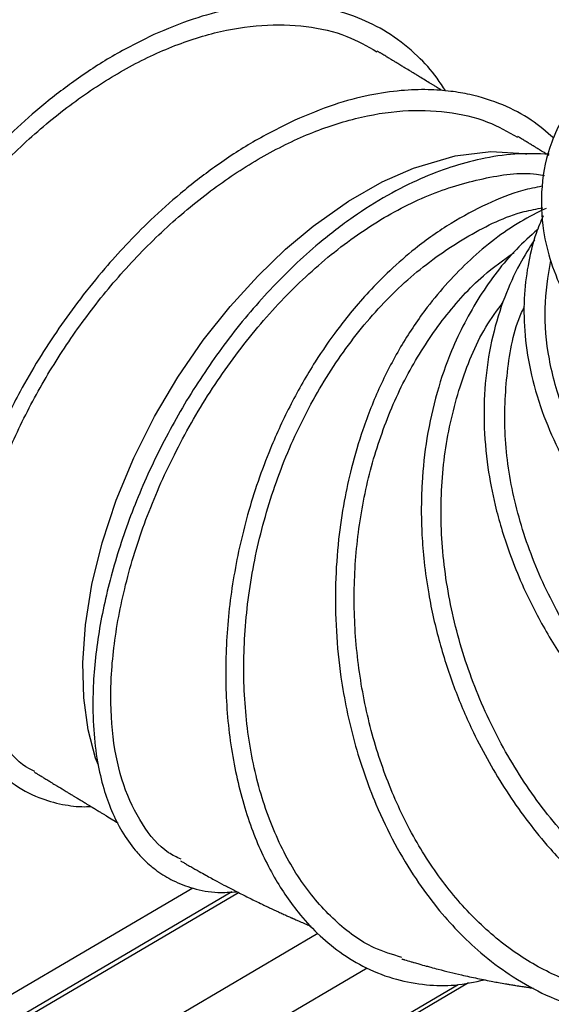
# Model space of a CAD drawing. Header units: inches. Extents: x 0.3 to 33.8, y 0.2 to 21.7.
# Tile 188 of 209: x 30.331 to 30.736, y 15.038 to 15.788. Entities that reach past the tile are written whole.
import ezdxf

# ---------------------------------------------------------------- set-up
doc = ezdxf.new("R2010")
doc.units = ezdxf.units.IN
doc.header["$MEASUREMENT"] = 0

msp = doc.modelspace()

# ---------------------------------------------------------------- linework, layer by layer
at = {"color": 7, "linetype": 'Continuous', "lineweight": 25}
for p, q in [((30.46293, 15.12681), (29.93913, 14.81889)), ((30.49272, 15.1239), (29.9393, 14.79857)), ((29.9955, 14.82829), (30.49761, 15.12346)), ((30.55807, 15.09216), (30.02457, 14.77854)), ((30.59559, 15.06583), (30.04263, 14.74077)), ((29.67567, 14.4719), (30.66485, 15.05339)), ((29.67569, 14.46865), (30.6728, 15.0548))]:
    msp.add_line(p, q, dxfattribs=at)
at = {"color": 7, "linetype": 'Continuous', "lineweight": 25, "flags": 128}
msp.add_lwpolyline([(30.39098, 15.22046), (30.38886, 15.22588), (30.38335, 15.2475), (30.38005, 15.27179), (30.37924, 15.29856), (30.38119, 15.32749), (30.38605, 15.35814), (30.39387, 15.38996), (30.40457, 15.42233), (30.41797, 15.45457), (30.43376, 15.48602), (30.45155, 15.51607), (30.47089, 15.54419), (30.4913, 15.56997), (30.51231, 15.59313), (30.53349, 15.61351), (30.55446, 15.63107), (30.58154, 15.65022), (30.60714, 15.6648), (30.63089, 15.67531), (30.66268, 15.68465), (30.68983, 15.68794), (30.71538, 15.68641), (30.71683, 15.686)], dxfattribs=at)
at = {"color": 7, "linetype": 'Continuous', "lineweight": 25}
for points, knots in [([(30.65521, 15.73417), (30.65316, 15.73746), (30.64698, 15.74737), (30.63322, 15.76213), (30.61424, 15.77752), (30.59155, 15.78954), (30.5707, 15.79614), (30.55149, 15.79943), (30.53414, 15.80068), (30.51355, 15.79999), (30.4896, 15.79642), (30.46244, 15.78938), (30.44324, 15.7813), (30.43323, 15.77709)], [0, 0, 0, 0, 0.047802, 0.144011, 0.258607, 0.366951, 0.480838, 0.541984, 0.612932, 0.694615, 0.786777, 0.888872, 1, 1, 1, 1]), ([(30.2355, 15.28081), (30.23407, 15.28147), (30.22499, 15.28565), (30.21219, 15.29955), (30.19781, 15.3223), (30.18867, 15.35083), (30.18474, 15.38376), (30.18627, 15.42041), (30.19309, 15.45967), (30.20519, 15.50061), (30.22254, 15.54231), (30.24464, 15.58359), (30.27079, 15.62329), (30.30058, 15.66052), (30.3336, 15.69439), (30.36889, 15.7239), (30.40538, 15.74827), (30.44249, 15.76697), (30.47961, 15.77942), (30.51567, 15.7853), (30.54948, 15.78427), (30.57907, 15.77767), (30.59553, 15.76831), (30.60296, 15.76408)], [0, 0, 0, 0, 0.009463, 0.059775, 0.10946, 0.159144, 0.209456, 0.259769, 0.309453, 0.359138, 0.40945, 0.459762, 0.509447, 0.559131, 0.609443, 0.659755, 0.70944, 0.759124, 0.809437, 0.859749, 0.909433, 0.959118, 1, 1, 1, 1]), ([(30.43323, 15.77709), (30.42262, 15.77182), (30.40215, 15.76167), (30.37301, 15.74244), (30.34703, 15.72234), (30.32446, 15.70216), (30.3053, 15.68286), (30.28732, 15.66279), (30.27027, 15.64167), (30.25346, 15.61851), (30.23808, 15.59486), (30.22225, 15.56744), (30.20684, 15.53632), (30.193, 15.50182), (30.18234, 15.46705), (30.17505, 15.43276), (30.17155, 15.39996), (30.17186, 15.36986), (30.17566, 15.34331), (30.18241, 15.32064), (30.19145, 15.30171), (30.20311, 15.28531), (30.21843, 15.27105), (30.23657, 15.26091), (30.25559, 15.25563), (30.26906, 15.25382), (30.27658, 15.25416), (30.27813, 15.25422)], [0, 0, 0, 0, 0.048088, 0.09273, 0.133507, 0.170162, 0.202568, 0.2307, 0.265557, 0.298073, 0.331303, 0.36512, 0.410872, 0.457076, 0.503864, 0.552163, 0.600762, 0.648149, 0.693966, 0.737296, 0.778198, 0.818085, 0.863641, 0.915253, 0.955627, 0.990834, 1, 1, 1, 1]), ([(30.65188, 15.73498), (30.65188, 15.73498), (30.65188, 15.73499), (30.65169, 15.7351), (30.65148, 15.73523), (30.65061, 15.73576), (30.649, 15.73674), (30.64652, 15.73825), (30.64474, 15.73934), (30.64233, 15.7408), (30.63876, 15.74297), (30.63504, 15.74523), (30.63252, 15.74677), (30.63044, 15.74803), (30.62791, 15.74957), (30.62506, 15.7513), (30.62236, 15.75295), (30.62048, 15.75409), (30.61904, 15.75497), (30.61748, 15.75592), (30.61575, 15.75697), (30.61437, 15.75781), (30.61312, 15.75857), (30.61221, 15.75912), (30.60958, 15.76072), (30.60762, 15.76192), (30.60621, 15.76277), (30.60575, 15.76305), (30.60548, 15.76322), (30.60501, 15.7635), (30.6047, 15.76369), (30.60406, 15.76408), (30.60353, 15.7644), (30.60324, 15.76458)], [0, 0, 0, 0, 0.018934, 0.024534, 0.029523, 0.038777, 0.073887, 0.118279, 0.158121, 0.202901, 0.291428, 0.369055, 0.417133, 0.449867, 0.489927, 0.570593, 0.618976, 0.65146, 0.680435, 0.707274, 0.747639, 0.776637, 0.795412, 0.833431, 0.875743, 0.924146, 0.936833, 0.943128, 0.94624, 0.949571, 0.970208, 0.984134, 1, 1, 1, 1]), ([(30.73756, 15.69832), (30.73206, 15.70306), (30.72025, 15.71322), (30.69872, 15.72426), (30.67792, 15.73093), (30.6587, 15.73421), (30.64135, 15.73546), (30.62076, 15.73477), (30.59681, 15.7312), (30.56965, 15.72416), (30.55045, 15.71608), (30.54044, 15.71187)], [0, 0, 0, 0, 0.1132366, 0.2428238, 0.3790414, 0.4521767, 0.5370359, 0.6347353, 0.7449682, 0.8670823, 1, 1, 1, 1]), ([(30.34271, 15.21559), (30.34128, 15.21625), (30.3322, 15.22043), (30.3194, 15.23433), (30.30502, 15.25708), (30.29588, 15.28561), (30.29195, 15.31854), (30.29348, 15.35519), (30.3003, 15.39445), (30.3124, 15.43539), (30.32975, 15.47709), (30.35185, 15.51837), (30.378, 15.55807), (30.40779, 15.5953), (30.44081, 15.62917), (30.4761, 15.65868), (30.51259, 15.68305), (30.5497, 15.70175), (30.58682, 15.7142), (30.62288, 15.72008), (30.65669, 15.71905), (30.68628, 15.71245), (30.70274, 15.70309), (30.71017, 15.69886)], [0, 0, 0, 0, 0.009463, 0.059775, 0.10946, 0.159144, 0.209456, 0.259769, 0.309453, 0.359138, 0.40945, 0.459762, 0.509447, 0.559131, 0.609443, 0.659755, 0.70944, 0.759124, 0.809437, 0.859749, 0.909433, 0.959118, 1, 1, 1, 1]), ([(30.54044, 15.71187), (30.52983, 15.7066), (30.50936, 15.69645), (30.48022, 15.67722), (30.45424, 15.65712), (30.43167, 15.63694), (30.41251, 15.61764), (30.39453, 15.59757), (30.37748, 15.57645), (30.36067, 15.55329), (30.34529, 15.52964), (30.32946, 15.50222), (30.31405, 15.4711), (30.30021, 15.4366), (30.28955, 15.40183), (30.28227, 15.36754), (30.27876, 15.33474), (30.27907, 15.30464), (30.28287, 15.27809), (30.28962, 15.25542), (30.29866, 15.23649), (30.31032, 15.22009), (30.32564, 15.20583), (30.34378, 15.19569), (30.3628, 15.19041), (30.37628, 15.1886), (30.38379, 15.18894), (30.38534, 15.189)], [0, 0, 0, 0, 0.048088, 0.09273, 0.133507, 0.170162, 0.202568, 0.2307, 0.265557, 0.298073, 0.331303, 0.36512, 0.410872, 0.457076, 0.503864, 0.552163, 0.600762, 0.648149, 0.693966, 0.737296, 0.778198, 0.818085, 0.863641, 0.915253, 0.955627, 0.990834, 1, 1, 1, 1]), ([(30.74446, 15.71352), (30.74149, 15.70747), (30.73325, 15.69067), (30.72748, 15.66178), (30.72844, 15.63081), (30.73517, 15.60299), (30.74508, 15.57919), (30.75686, 15.55921), (30.76804, 15.54381), (30.77849, 15.5312), (30.791, 15.51786), (30.80903, 15.50111), (30.83301, 15.48233), (30.86271, 15.46324), (30.89417, 15.44653), (30.92571, 15.43272), (30.95564, 15.42195), (30.98451, 15.41339), (31.01467, 15.40621), (31.04781, 15.40044), (31.08294, 15.39673), (31.11818, 15.39552), (31.15139, 15.39689), (31.18106, 15.40037), (31.20783, 15.4055), (31.23426, 15.41272), (31.25917, 15.42216), (31.28085, 15.43314), (31.29728, 15.4437), (31.30958, 15.45338), (31.32065, 15.46369), (31.33206, 15.47665), (31.34345, 15.49426), (31.35198, 15.51528), (31.35622, 15.53827), (31.35552, 15.56155), (31.35195, 15.58037), (31.34773, 15.59113), (31.34647, 15.59433)], [0, 0, 0, 0, 0.025326, 0.070238, 0.11386, 0.144773, 0.177111, 0.206034, 0.223767, 0.239485, 0.258201, 0.280367, 0.313221, 0.345695, 0.377639, 0.408188, 0.4353, 0.459194, 0.484856, 0.514036, 0.544965, 0.575973, 0.606841, 0.635016, 0.659789, 0.686209, 0.718114, 0.744841, 0.768336, 0.787558, 0.802908, 0.826375, 0.855961, 0.889262, 0.92256, 0.955811, 0.986834, 1, 1, 1, 1]), ([(30.73394, 15.68507), (30.7332, 15.68552), (30.73166, 15.68646), (30.72957, 15.68773), (30.7277, 15.68887), (30.72625, 15.68975), (30.72469, 15.6907), (30.72296, 15.69175), (30.72158, 15.69259), (30.72034, 15.69335), (30.71942, 15.6939), (30.71679, 15.6955), (30.71483, 15.6967), (30.71342, 15.69755), (30.71296, 15.69783), (30.71269, 15.698), (30.71222, 15.69828), (30.71191, 15.69847), (30.71127, 15.69886), (30.71074, 15.69918), (30.71045, 15.69936)], [0, 0, 0, 0, 0.092626, 0.194864, 0.263504, 0.324731, 0.381445, 0.466738, 0.528015, 0.567688, 0.648025, 0.737435, 0.839715, 0.866522, 0.879826, 0.8864, 0.893439, 0.937046, 0.966475, 1, 1, 1, 1]), ([(30.73414, 15.68597), (30.7255, 15.68627), (30.70851, 15.68686), (30.68334, 15.68295), (30.65933, 15.6765), (30.63555, 15.66733), (30.61063, 15.65481), (30.5847, 15.63844), (30.55443, 15.61517), (30.52156, 15.58394), (30.48824, 15.54415), (30.45921, 15.50141), (30.43465, 15.45658), (30.4147, 15.41046), (30.39978, 15.36413), (30.39005, 15.31844), (30.38638, 15.27937), (30.38697, 15.24758), (30.38991, 15.22338), (30.39467, 15.20293), (30.40092, 15.18527), (30.40886, 15.16939), (30.41752, 15.15707), (30.42661, 15.14729), (30.43604, 15.13934), (30.44822, 15.13188), (30.46362, 15.12608), (30.47984, 15.12288), (30.49158, 15.1237), (30.49646, 15.12404)], [0, 0, 0, 0, 0.035783, 0.070396, 0.10066, 0.13089, 0.16415, 0.199399, 0.235104, 0.289066, 0.341517, 0.392392, 0.443075, 0.493788, 0.544562, 0.595585, 0.648023, 0.68382, 0.71766, 0.748315, 0.776447, 0.805808, 0.837162, 0.856405, 0.879765, 0.907244, 0.938843, 0.97456, 1, 1, 1, 1]), ([(30.45391, 15.14878), (30.4507, 15.15032), (30.439, 15.15595), (30.42379, 15.17475), (30.40919, 15.20424), (30.40114, 15.2412), (30.39959, 15.2836), (30.40481, 15.33023), (30.41667, 15.3794), (30.43497, 15.42946), (30.4592, 15.47865), (30.48876, 15.52528), (30.52284, 15.56772), (30.56049, 15.60451), (30.60067, 15.63423), (30.6423, 15.65617), (30.68393, 15.6683), (30.7138, 15.67272), (30.7286, 15.67015), (30.7306, 15.66981)], [0, 0, 0, 0, 0.024377, 0.088945, 0.153476, 0.217966, 0.282419, 0.346836, 0.411221, 0.475578, 0.539911, 0.604227, 0.668528, 0.732821, 0.797107, 0.861391, 0.925678, 0.989968, 1, 1, 1, 1]), ([(30.72879, 15.6615), (30.72387, 15.66059), (30.70969, 15.658), (30.68645, 15.64819), (30.65896, 15.6337), (30.63427, 15.61622), (30.61355, 15.59827), (30.59762, 15.58216), (30.58444, 15.56709), (30.57064, 15.54955), (30.55462, 15.52634), (30.53728, 15.49601), (30.51935, 15.4572), (30.50389, 15.41218), (30.49275, 15.36164), (30.48744, 15.31165), (30.48795, 15.26226), (30.49444, 15.21503), (30.5065, 15.17262), (30.5229, 15.13676), (30.54039, 15.11077), (30.55782, 15.09168), (30.57505, 15.07726), (30.59514, 15.06519), (30.61729, 15.05672), (30.64001, 15.05273), (30.66247, 15.05205), (30.67741, 15.05531), (30.68494, 15.05695)], [0, 0, 0, 0, 0.019104, 0.055077, 0.092508, 0.131441, 0.160542, 0.185779, 0.206863, 0.226105, 0.257916, 0.296542, 0.33518, 0.389687, 0.441783, 0.493905, 0.546688, 0.601067, 0.654974, 0.705038, 0.752752, 0.784034, 0.817573, 0.85445, 0.893727, 0.930831, 0.965147, 1, 1, 1, 1]), ([(30.62209, 15.07399), (30.61495, 15.07611), (30.59662, 15.08155), (30.57055, 15.10107), (30.54479, 15.13048), (30.5244, 15.16802), (30.50992, 15.21187), (30.50201, 15.26074), (30.50097, 15.31292), (30.50697, 15.3667), (30.51995, 15.42025), (30.53961, 15.47179), (30.56548, 15.51956), (30.59686, 15.56195), (30.6329, 15.59768), (30.67265, 15.62475), (30.70531, 15.64078), (30.72456, 15.6443), (30.72932, 15.64517)], [0, 0, 0, 0, 0.042647, 0.10967, 0.176657, 0.243602, 0.310507, 0.377374, 0.444203, 0.511003, 0.577773, 0.644524, 0.711256, 0.777976, 0.844688, 0.911395, 0.978102, 1, 1, 1, 1]), ([(30.73181, 15.64472), (30.72523, 15.64143), (30.70471, 15.63115), (30.67358, 15.60671), (30.64394, 15.57432), (30.62161, 15.54117), (30.60515, 15.50983), (30.59251, 15.47808), (30.58378, 15.44857), (30.57768, 15.42066), (30.57336, 15.39118), (30.5711, 15.35801), (30.57167, 15.32281), (30.57577, 15.28213), (30.58511, 15.23729), (30.59972, 15.19494), (30.61615, 15.16054), (30.63192, 15.13429), (30.6481, 15.1123), (30.66467, 15.09354), (30.68294, 15.07631), (30.70435, 15.06007), (30.72872, 15.04612), (30.75499, 15.0358), (30.78145, 15.02988), (30.80665, 15.02831), (30.8304, 15.03023), (30.85421, 15.03572), (30.87393, 15.04267), (30.88542, 15.0495), (30.88881, 15.05152)], [0, 0, 0, 0, 0.026023, 0.081146, 0.135685, 0.172804, 0.210989, 0.248148, 0.279115, 0.305311, 0.334844, 0.368798, 0.404839, 0.440084, 0.491551, 0.543709, 0.579371, 0.613976, 0.644952, 0.672443, 0.701838, 0.735713, 0.772691, 0.810314, 0.8483, 0.883521, 0.915008, 0.947367, 0.98447, 1, 1, 1, 1]), ([(30.72954, 15.63896), (30.72769, 15.63452), (30.723, 15.62328), (30.71807, 15.60334), (30.71475, 15.57864), (30.71493, 15.551), (30.71927, 15.52105), (30.72791, 15.49084), (30.73957, 15.46341), (30.75236, 15.43993), (30.76685, 15.41758), (30.78547, 15.39337), (30.813, 15.36367), (30.849, 15.33261), (30.89255, 15.30342), (30.93807, 15.27981), (30.98539, 15.2617), (31.03358, 15.24935), (31.07654, 15.24383), (31.11397, 15.24322), (31.14585, 15.24592), (31.17272, 15.25128), (31.19356, 15.25762), (31.20862, 15.26348), (31.22257, 15.27004), (31.23731, 15.2784), (31.25355, 15.28986), (31.26912, 15.30397), (31.28213, 15.31937), (31.29278, 15.33565), (31.30172, 15.35391), (31.3091, 15.37631), (31.31264, 15.39979), (31.31339, 15.41716), (31.31269, 15.42529), (31.31258, 15.42645)], [0, 0, 0, 0, 0.017169, 0.043523, 0.073027, 0.105115, 0.13903, 0.174737, 0.207101, 0.232405, 0.256093, 0.286245, 0.320923, 0.370458, 0.416789, 0.462642, 0.50857, 0.554609, 0.601007, 0.633295, 0.666919, 0.700592, 0.722222, 0.740308, 0.756465, 0.776672, 0.801485, 0.829987, 0.856287, 0.879331, 0.905833, 0.935605, 0.970638, 0.995821, 1, 1, 1, 1]), ([(30.72548, 15.62864), (30.71995, 15.62368), (30.70338, 15.6088), (30.68043, 15.57834), (30.66087, 15.54107), (30.64817, 15.50425), (30.64068, 15.4705), (30.63734, 15.44001), (30.63667, 15.41527), (30.63724, 15.39521), (30.63894, 15.37416), (30.64283, 15.34666), (30.6502, 15.31395), (30.66177, 15.27853), (30.6782, 15.24028), (30.70105, 15.19974), (30.72856, 15.16301), (30.75632, 15.13373), (30.783, 15.11063), (30.80949, 15.09238), (30.83351, 15.07926), (30.85282, 15.07074), (30.86902, 15.06496), (30.88611, 15.06005), (30.90724, 15.05574), (30.93407, 15.05341), (30.96196, 15.05497), (30.98741, 15.0602), (31.00998, 15.06799), (31.03187, 15.07869), (31.05362, 15.09354), (31.07124, 15.10903), (31.08042, 15.12028), (31.08352, 15.12409)], [0, 0, 0, 0, 0.025211, 0.07559, 0.126574, 0.1622, 0.19923, 0.234007, 0.255533, 0.273554, 0.29375, 0.317906, 0.354914, 0.391075, 0.425528, 0.475237, 0.526182, 0.56113, 0.597632, 0.635812, 0.664015, 0.687822, 0.707052, 0.723227, 0.750027, 0.783861, 0.821358, 0.854209, 0.882383, 0.912551, 0.947216, 0.982126, 1, 1, 1, 1]), ([(30.723, 15.62074), (30.71912, 15.61461), (30.71036, 15.6008), (30.6995, 15.57636), (30.69055, 15.54745), (30.68523, 15.51542), (30.68398, 15.48182), (30.68674, 15.44925), (30.69193, 15.42227), (30.6977, 15.40081), (30.70395, 15.38175), (30.71247, 15.36018), (30.72513, 15.33366), (30.74222, 15.30445), (30.76335, 15.2749), (30.78981, 15.24394), (30.82284, 15.21245), (30.86361, 15.18217), (30.90764, 15.15744), (30.95342, 15.13947), (30.99828, 15.12913), (31.03588, 15.12636), (31.06646, 15.12815), (31.09184, 15.13247), (31.11694, 15.13994), (31.14166, 15.15108), (31.16427, 15.1656), (31.18312, 15.18214), (31.19881, 15.20001), (31.21279, 15.22093), (31.22328, 15.2417), (31.22781, 15.25647), (31.22937, 15.26155)], [0, 0, 0, 0, 0.024613, 0.055485, 0.089754, 0.124977, 0.16082, 0.19628, 0.225862, 0.243689, 0.262331, 0.28479, 0.310982, 0.346525, 0.380421, 0.41268, 0.460117, 0.507621, 0.555981, 0.605813, 0.654313, 0.699184, 0.728505, 0.757963, 0.788714, 0.821932, 0.856827, 0.888281, 0.915566, 0.945442, 0.981237, 1, 1, 1, 1]), ([(30.80979, 15.04588), (30.80255, 15.04571), (30.78359, 15.04528), (30.75304, 15.05342), (30.71931, 15.06922), (30.6877, 15.09256), (30.65911, 15.1225), (30.63427, 15.15829), (30.61393, 15.19904), (30.5986, 15.24364), (30.58882, 15.29096), (30.58483, 15.33976), (30.58691, 15.38878), (30.59499, 15.43676), (30.60906, 15.48241), (30.62874, 15.52468), (30.65385, 15.56212), (30.68016, 15.59163), (30.69954, 15.60548), (30.70747, 15.61114)], [0, 0, 0, 0, 0.037946, 0.0994536, 0.1609354, 0.2223881, 0.2838087, 0.3451963, 0.4065507, 0.4678736, 0.5291664, 0.5904326, 0.6516751, 0.7128979, 0.7741041, 0.8352976, 0.8964814, 0.9576588, 1, 1, 1, 1]), ([(31.28392, 15.3561), (31.28315, 15.3539), (31.27818, 15.33969), (31.2603, 15.31783), (31.23176, 15.29302), (31.1973, 15.27531), (31.15963, 15.26383), (31.11809, 15.25835), (31.07385, 15.25893), (31.02804, 15.26563), (30.98186, 15.27821), (30.93652, 15.29645), (30.89321, 15.31983), (30.8531, 15.34784), (30.8172, 15.37973), (30.78653, 15.41478), (30.76186, 15.4521), (30.74388, 15.49083), (30.7332, 15.52998), (30.72953, 15.56857), (30.73344, 15.59292), (30.73537, 15.60496)], [0, 0, 0, 0, 0.0112437, 0.0723702, 0.1335117, 0.1878801, 0.2422467, 0.2966051, 0.3509496, 0.405275, 0.4595771, 0.5138526, 0.5680998, 0.6223175, 0.6765063, 0.7306671, 0.7848024, 0.8389143, 0.8930063, 0.9470811, 1, 1, 1, 1]), ([(31.00388, 15.08436), (30.99756, 15.08165), (30.97991, 15.07408), (30.94794, 15.06988), (30.90944, 15.07127), (30.87028, 15.08068), (30.83006, 15.09803), (30.78999, 15.12415), (30.75172, 15.15916), (30.71811, 15.20099), (30.69031, 15.24824), (30.66931, 15.2994), (30.65589, 15.35283), (30.65058, 15.40679), (30.65359, 15.45966), (30.66534, 15.50935), (30.68068, 15.54796), (30.69467, 15.56713), (30.69926, 15.57343)], [0, 0, 0, 0, 0.03419, 0.095518, 0.156832, 0.218125, 0.279393, 0.348264, 0.417093, 0.485882, 0.554628, 0.623337, 0.69201, 0.760653, 0.82927, 0.897868, 0.96645, 1, 1, 1, 1]), ([(31.17291, 15.19673), (31.17048, 15.19388), (31.15916, 15.18058), (31.13199, 15.16407), (31.09255, 15.14849), (31.04828, 15.14212), (31.00128, 15.14457), (30.95295, 15.15587), (30.90495, 15.17569), (30.85885, 15.20335), (30.81621, 15.23798), (30.77848, 15.27851), (30.74693, 15.32361), (30.72267, 15.3719), (30.7066, 15.42181), (30.69908, 15.47194), (30.70148, 15.52014), (30.70729, 15.5533), (30.71471, 15.56848), (30.71546, 15.57003)], [0, 0, 0, 0, 0.017806, 0.082967, 0.148127, 0.213278, 0.278411, 0.343518, 0.408593, 0.47363, 0.538629, 0.603587, 0.668509, 0.733395, 0.798249, 0.863077, 0.927881, 0.99267, 1, 1, 1, 1]), ([(30.34244, 15.21508), (30.34251, 15.21504), (30.34262, 15.21497), (30.34322, 15.21461), (30.34396, 15.21416), (30.34481, 15.21364), (30.34546, 15.21324), (30.34593, 15.21296), (30.34608, 15.21287), (30.34648, 15.21263), (30.34709, 15.21225), (30.34836, 15.21148), (30.35046, 15.2102), (30.35235, 15.20907), (30.35378, 15.20822), (30.35418, 15.20798), (30.35441, 15.20784), (30.35461, 15.20772), (30.35475, 15.20763), (30.35475, 15.20763), (30.35475, 15.20762)], [0, 0, 0, 0, 0.104332, 0.176965, 0.232681, 0.279538, 0.344918, 0.353573, 0.372232, 0.416546, 0.457929, 0.501069, 0.651671, 0.853198, 0.88714, 0.91535, 0.928412, 0.941567, 0.970755, 1, 1, 1, 1]), ([(30.35427, 15.20789), (30.35426, 15.20789), (30.35423, 15.20791), (30.35434, 15.20784), (30.35465, 15.20765), (30.35532, 15.20725), (30.35642, 15.20658), (30.35806, 15.20558), (30.3598, 15.20452), (30.36124, 15.20365), (30.36214, 15.2031), (30.36276, 15.20273), (30.36285, 15.20267), (30.36356, 15.20223), (30.36496, 15.20139), (30.36721, 15.20002), (30.36808, 15.19948), (30.37073, 15.19787), (30.37276, 15.19664), (30.37469, 15.19546), (30.37698, 15.19407), (30.37901, 15.19283), (30.37996, 15.19225), (30.38049, 15.19193)], [0, 0, 0, 0, 0.0154339, 0.0313168, 0.0451999, 0.0759017, 0.1164114, 0.1666318, 0.2201243, 0.2684028, 0.288012, 0.3068881, 0.3478937, 0.3657468, 0.4105637, 0.4623112, 0.5664098, 0.6472493, 0.7147366, 0.7851609, 0.8644805, 0.9251213, 1, 1, 1, 1]), ([(30.37992, 15.19231), (30.37991, 15.19232), (30.3799, 15.19233), (30.38, 15.19228), (30.38013, 15.1922), (30.38031, 15.19209), (30.38047, 15.19199), (30.38066, 15.19188), (30.38093, 15.1917), (30.38194, 15.19107), (30.38402, 15.18977), (30.38594, 15.18863), (30.38795, 15.18745), (30.38832, 15.18723), (30.38854, 15.18709), (30.38871, 15.18699), (30.38888, 15.18689), (30.38895, 15.18684), (30.38891, 15.18686), (30.3889, 15.18686)], [0, 0, 0, 0, 0.0454849, 0.0762905, 0.1013591, 0.1227274, 0.1330865, 0.1438191, 0.1679961, 0.1979245, 0.3954677, 0.8131588, 0.8635986, 0.8829876, 0.9002804, 0.9175707, 0.9369414, 0.9872027, 1, 1, 1, 1]), ([(30.38869, 15.18696), (30.38869, 15.18696), (30.38869, 15.18695), (30.38914, 15.18667), (30.39022, 15.18602), (30.39137, 15.18532), (30.39269, 15.18452), (30.39391, 15.18377), (30.39445, 15.18344), (30.39536, 15.18289), (30.3962, 15.18238), (30.39837, 15.18106), (30.40045, 15.17979), (30.40245, 15.17858), (30.40275, 15.17839), (30.40292, 15.17829), (30.40313, 15.17816), (30.40311, 15.17817), (30.40332, 15.17805), (30.40373, 15.1778), (30.40455, 15.1773), (30.40518, 15.17691), (30.4057, 15.1766)], [0, 0, 0, 0, 0.026389, 0.058491, 0.125077, 0.187256, 0.24003, 0.291017, 0.404663, 0.472785, 0.5094, 0.549117, 0.758571, 0.780777, 0.78999, 0.798262, 0.806153, 0.832214, 0.887856, 0.907895, 0.925024, 1, 1, 1, 1]), ([(30.45357, 15.14762), (30.45381, 15.14748), (30.45423, 15.14723), (30.45565, 15.1464), (30.45814, 15.14495), (30.46232, 15.14255), (30.46737, 15.13967), (30.47244, 15.13684), (30.47698, 15.13435), (30.48227, 15.13147), (30.4885, 15.12816), (30.49682, 15.12383), (30.50476, 15.11981), (30.51258, 15.11599), (30.51786, 15.11343), (30.52253, 15.11124), (30.52687, 15.10919), (30.53148, 15.10711), (30.53291, 15.10646), (30.53524, 15.1054), (30.53677, 15.10473), (30.53737, 15.10447), (30.53776, 15.1043), (30.53801, 15.10419), (30.53878, 15.10386), (30.53937, 15.1036), (30.54001, 15.10332), (30.5409, 15.10292), (30.5424, 15.10225), (30.54426, 15.10143), (30.54727, 15.10014), (30.5498, 15.09906), (30.55198, 15.09815), (30.55283, 15.0978)], [0, 0, 0, 0, 0.017042, 0.030953, 0.054632, 0.087005, 0.148478, 0.198315, 0.241915, 0.281601, 0.353641, 0.429503, 0.519058, 0.60674, 0.642669, 0.674992, 0.738709, 0.773214, 0.798356, 0.825975, 0.837649, 0.842666, 0.847548, 0.864812, 0.87165, 0.877805, 0.883616, 0.889326, 0.900869, 0.921751, 0.93754, 0.975427, 1, 1, 1, 1]), ([(30.62201, 15.07281), (30.62216, 15.07277), (30.62244, 15.07268), (30.6232, 15.07245), (30.62513, 15.07187), (30.62832, 15.07091), (30.63192, 15.06988), (30.63554, 15.06883), (30.64021, 15.06755), (30.64432, 15.06642), (30.65107, 15.06465), (30.65848, 15.06279), (30.66856, 15.06039), (30.67932, 15.05803), (30.68916, 15.05608), (30.69573, 15.05483), (30.70037, 15.05402), (30.70376, 15.05343), (30.7054, 15.05315), (30.70897, 15.05258), (30.71097, 15.05226), (30.71396, 15.05178), (30.71744, 15.05127), (30.71998, 15.05091), (30.72142, 15.0507), (30.72225, 15.05059)], [0, 0, 0, 0, 0.0130719, 0.024188, 0.0341944, 0.0788653, 0.101703, 0.1369553, 0.1920645, 0.2293016, 0.2832269, 0.3694299, 0.4557177, 0.5761957, 0.689051, 0.7327557, 0.7806549, 0.8098033, 0.8302804, 0.8588332, 0.8878099, 0.9252288, 0.9556405, 0.9746326, 1, 1, 1, 1])]:
    msp.add_open_spline(points, degree=3, knots=knots, dxfattribs=at)

doc.saveas('drawing.dxf')
